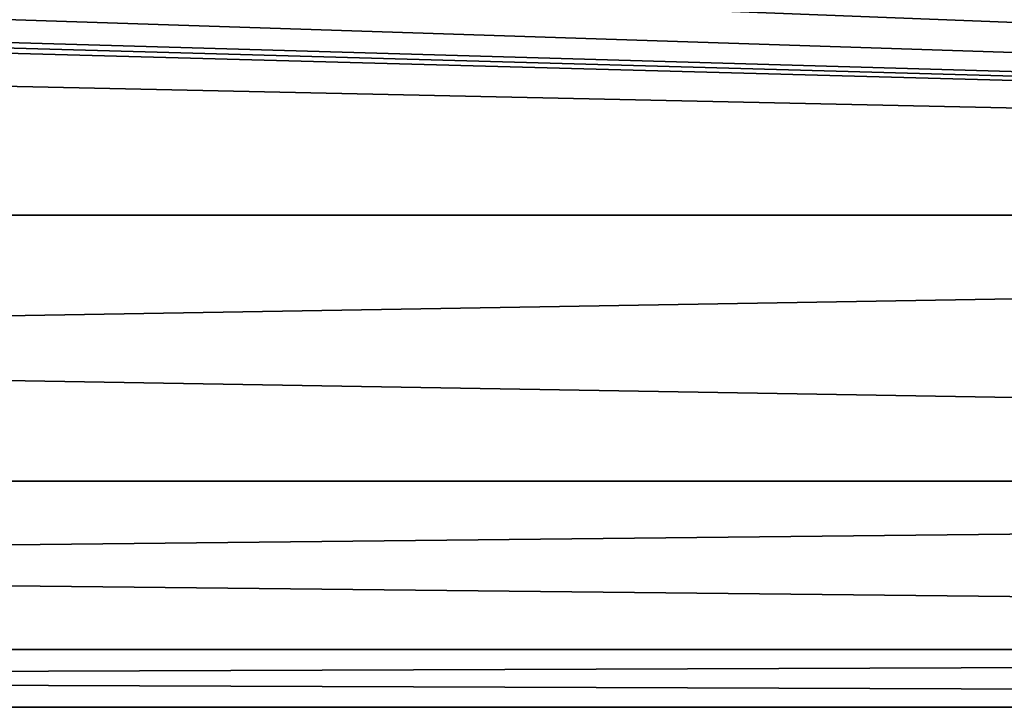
# Model space of a CAD drawing. Header units: metres. Extents: x -150 to 307, y -550 to 84.
# Tile 139 of 256: x 31 to 47, y -23 to -12. Entities that reach past the tile are written whole.
import ezdxf

# ---------------------------------------------------------------- set-up
doc = ezdxf.new("R2010")
doc.units = ezdxf.units.M
doc.layers.add('solid_26006363', color=7, linetype='CONTINUOUS')

msp = doc.modelspace()

# ---------------------------------------------------------------- linework, layer by layer
at = {"layer": 'solid_26006363'}
for points in [[(-127.5, -15.061794, 17.382242), (127.5, -9.554543, 20.921537), (-0.431443, -11.598684, 19.861282)], [(-127.5, -15.061794, 17.382242), (127.5, -15.061793, 17.382244), (127.5, -9.554543, 20.921537)], [(-127.5, -9.554543, -20.921537), (0.428403, -11.615707, -19.851332), (127.5, -15.061794, -17.382242)], [(-127.5, -15.061792, -17.382244), (-127.5, -9.554543, -20.921537), (127.5, -15.061794, -17.382242)], [(127.5, -9.554543, -20.921537), (127.5, -15.061794, -17.382242), (5.541075, -10.324863, -20.552303)], [(127.5, -15.061794, -17.382242), (3.870062, -11.008031, -20.194633), (5.541075, -10.324863, -20.552303)], [(127.5, -15.061794, -17.382242), (2.162902, -11.434088, -19.956493), (3.870062, -11.008031, -20.194633)], [(127.5, -15.061794, -17.382242), (1.514112, -11.530193, -19.901121), (2.162902, -11.434088, -19.956493)], [(127.5, -15.061794, -17.382242), (0.428403, -11.615707, -19.851332), (1.514112, -11.530193, -19.901121)], [(-127.5, -15.061792, -17.382244), (127.5, -15.061794, -17.382242), (127.5, -19.348829, -12.434743)], [(-127.5, -19.348827, -12.434744), (-127.5, -15.061792, -17.382244), (127.5, -19.348829, -12.434743)], [(-127.5, -19.348829, 12.434743), (127.5, -19.348827, 12.434744), (127.5, -15.061793, 17.382244)], [(-127.5, -15.061794, 17.382242), (-127.5, -19.348829, 12.434743), (127.5, -15.061793, 17.382244)], [(-127.5, -22.068336, 6.479855), (127.5, -22.068336, 6.479857), (127.5, -19.348827, 12.434744)], [(-127.5, -19.348829, 12.434743), (-127.5, -22.068336, 6.479855), (127.5, -19.348827, 12.434744)], [(-127.5, -19.348827, -12.434744), (127.5, -19.348829, -12.434743), (127.5, -22.068336, -6.479855)], [(-127.5, -22.068336, -6.479857), (-127.5, -19.348827, -12.434744), (127.5, -22.068336, -6.479855)], [(-127.5, -23), (127.5, -23), (127.5, -22.068336, 6.479857)], [(-127.5, -22.068336, 6.479855), (-127.5, -23), (127.5, -22.068336, 6.479857)], [(-127.5, -22.068336, -6.479857), (127.5, -23), (-127.5, -23)], [(-127.5, -22.068336, -6.479857), (127.5, -22.068336, -6.479855), (127.5, -23)]]:
    msp.add_3dface(points, dxfattribs=at)

doc.saveas('drawing.dxf')
